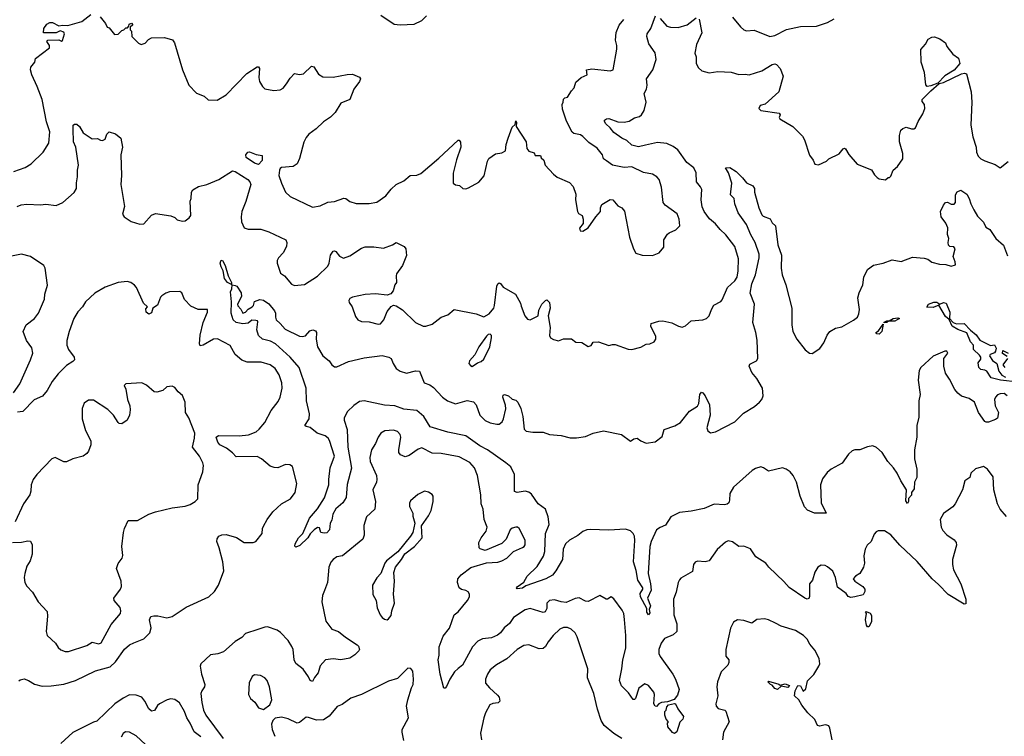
# Model space of a CAD drawing. Extents: x 2057697 to 2160550, y 827490 to 1016834.
# Tile 227 of 256: x 2081111 to 2088757, y 903402 to 908964. Entities that reach past the tile are written whole.
import ezdxf

# ---------------------------------------------------------------- set-up
doc = ezdxf.new("R2010")
doc.units = 0

msp = doc.modelspace()

# ---------------------------------------------------------------- linework, layer by layer
at = {"layer": '0CON20XD'}
for points in [[(2081065, 907786), (2081154.2, 907815.8), (2081200, 907845), (2081294.2, 907935.8), (2081336.7, 908005), (2081346, 908094), (2081320.2, 908170.2), (2081285, 908343.8), (2081246.9, 908445), (2081204.4, 908535), (2081194.5, 908575), (2081196.7, 908595), (2081228, 908635), (2081235, 908663.8), (2081342.5, 908745), (2081343.3, 908765), (2081322.5, 908795), (2081330, 908805), (2081415, 908806.7), (2081435, 908797.5), (2081445, 908802.5), (2081458, 908855), (2081455, 908866.7), (2081425, 908877.5), (2081395, 908862.5), (2081295, 908862.5), (2081300, 908895), (2081321.7, 908928.3), (2081345, 908941.4), (2081365, 908941.4), (2081415, 908916.2), (2081445, 908922.9), (2081485, 908918.8), (2081595, 908949.2), (2081665, 909003.8)], [(2081735, 908987.5), (2081777.5, 908935), (2081790, 908905), (2081805, 908900), (2081848.3, 908848.3), (2081877, 908853), (2081905, 908880), (2081920, 908885), (2081935, 908900), (2081948.3, 908901.7), (2081960, 908915), (2081961.7, 908928.3), (2081978.3, 908938.3), (2081990, 908925), (2081970, 908905), (2081970, 908885), (2081980, 908875), (2081982.5, 908835), (2082035, 908782.5), (2082055, 908772.5), (2082085, 908782.5), (2082110.7, 908809.3), (2082135, 908822.5), (2082235, 908826.2), (2082297.3, 908807.3), (2082313.9, 908783.9), (2082376.2, 908575), (2082423.8, 908455), (2082485, 908393.8), (2082545, 908370), (2082575, 908342.5), (2082645, 908340), (2082715, 908381.2), (2082875, 908546), (2082955, 908598.8), (2082965, 908597.5), (2082973.3, 908585), (2082967.5, 908515), (2082974.2, 908485), (2082996.7, 908445), (2083015, 908428.8), (2083085, 908415.8), (2083135, 908420), (2083158.3, 908431.7), (2083183.7, 908466.3), (2083210.7, 908509.3), (2083244.2, 908545.8), (2083285, 908538), (2083315, 908544), (2083376.1, 908603.9), (2083395, 908598.8), (2083431.7, 908541.7), (2083465, 908520), (2083545, 908517.8), (2083655, 908539.4), (2083695, 908540.6), (2083749.2, 908519.2), (2083758.8, 908505), (2083750.8, 908485), (2083705, 908426), (2083673.8, 908345), (2083603.8, 908315), (2083560, 908245), (2083525, 908208.8), (2083469.7, 908170.3), (2083413.4, 908116.6), (2083356, 908075), (2083335, 908050), (2083316.4, 908013.6), (2083285, 907886.7), (2083264.6, 907845.4), (2083235, 907825.7), (2083145, 907817.5), (2083135, 907808.8), (2083127.5, 907795), (2083122.5, 907755), (2083144.2, 907694.2), (2083176.4, 907626.4), (2083212.7, 907592.7), (2083385, 907510), (2083445, 907518.6), (2083505, 907548.8), (2083555, 907554), (2083628.3, 907578.3), (2083645, 907576.7), (2083674.1, 907554.1), (2083725, 907536.7), (2083825, 907538), (2083885, 907546.7), (2083954.2, 907595.8), (2083995, 907648.8), (2084035, 907686.2), (2084095, 907712.5), (2084143.3, 907755), (2084195, 907757.5), (2084225, 907770), (2084365, 907889.2), (2084515, 908030), (2084525, 908030), (2084533.6, 908013.6), (2084537.5, 907975), (2084503, 907877), (2084477.7, 907772.3), (2084477.5, 907695), (2084495, 907682.5), (2084527, 907677), (2084553, 907653), (2084575, 907652.5), (2084595, 907660), (2084677.7, 907702.3), (2084717.3, 907752.7), (2084744.4, 907865.6), (2084755, 907888), (2084805, 907924), (2084855, 907930), (2084883.6, 907946.4), (2084888, 907995), (2084904, 908045), (2084935, 908130), (2084958.3, 908151.7), (2084965, 908180), (2084970, 908165), (2084967.5, 908135), (2085043.8, 908015), (2085050, 907965), (2085064.1, 907944.1), (2085105, 907930), (2085115, 907910), (2085155, 907910), (2085161.7, 907891.7), (2085180, 907875), (2085192.5, 907835), (2085256.7, 907765), (2085285, 907741.2), (2085380.7, 907700.7), (2085408.3, 907668.3), (2085429.3, 907609.3), (2085427.5, 907565), (2085442.5, 907475), (2085450.7, 907460.7), (2085480, 907445), (2085486.7, 907416.7), (2085487, 907383), (2085457.5, 907345), (2085462.5, 907325), (2085485, 907322.5), (2085525, 907347.5), (2085586, 907434), (2085620, 907475), (2085620, 907505), (2085630.7, 907529.3), (2085695, 907567.5), (2085716.4, 907566.4), (2085755, 907520), (2085787.5, 907505), (2085807.7, 907477.7), (2085846, 907275), (2085876.7, 907185), (2085895, 907152.5), (2085945, 907136.7), (2086025, 907134), (2086075.8, 907154.2), (2086111.7, 907198.3), (2086113.3, 907255), (2086140.9, 907299.1), (2086155, 907310.8), (2086207.3, 907332.7), (2086236, 907365), (2086231.1, 907415), (2086216.8, 907456.8), (2086123.8, 907525), (2086108, 907545), (2086095.7, 907665), (2086075.8, 907725), (2086058.8, 907745), (2086025, 907765.6), (2085955, 907778.8), (2085865, 907822.5), (2085805, 907818), (2085715, 907836), (2085667.8, 907867.8), (2085643.8, 907885), (2085637.1, 907915), (2085595, 907966.4), (2085530.9, 908010.9), (2085485, 908058), (2085465, 908070), (2085415, 908080), (2085401.7, 908091.7), (2085356.1, 908176.1), (2085325, 908270), (2085323.8, 908305), (2085332.5, 908325), (2085333, 908347), (2085345, 908357.5), (2085365, 908362.5), (2085395, 908412.5), (2085417.5, 908435), (2085430.7, 908479.3), (2085470, 908515), (2085517.5, 908535), (2085512.5, 908575), (2085555, 908581.5), (2085695, 908568.2), (2085718.6, 908575), (2085748.2, 908735), (2085748.5, 908765), (2085738.8, 908805), (2085742.2, 908865), (2085767.2, 908922.8), (2085801.1, 908965)], [(2082500.8, 907669.2), (2082565, 907686.2), (2082656.8, 907723.2), (2082765, 907791.2), (2082785, 907786.2), (2082882.6, 907722.6), (2082899.1, 907705), (2082906.2, 907685), (2082867.3, 907552.7), (2082836.9, 907475), (2082831.1, 907435), (2082834.2, 907395), (2082855, 907347.5), (2082885, 907339.2), (2082985, 907337.1), (2083045, 907317.5), (2083176.7, 907255), (2083185.9, 907235.9), (2083183.8, 907205), (2083158, 907155), (2083121.2, 907115), (2083111.2, 907095), (2083110, 907075), (2083137.7, 906997.7), (2083168.8, 906975), (2083221.2, 906911.2), (2083245, 906901.2), (2083322.3, 906907.7), (2083425, 906974.3), (2083505, 907050), (2083515.4, 907074.6), (2083525, 907136.7), (2083545, 907167.5), (2083555, 907170), (2083565, 907164), (2083595, 907127.5), (2083625, 907113.8), (2083675, 907132), (2083765, 907190.8), (2083795, 907200.8), (2083861.7, 907201.7), (2083935, 907190), (2084005, 907216), (2084035, 907234), (2084095.8, 907205), (2084110, 907185), (2084113.8, 907135), (2084083.3, 907055), (2084038.3, 906991.7), (2084033.8, 906975), (2084037.5, 906925), (2084023.3, 906905), (2084010.7, 906859.3), (2083993, 906837), (2083965, 906826.7), (2083875, 906837.5), (2083795, 906832), (2083695, 906811.2), (2083675, 906800), (2083666.7, 906785), (2083669.3, 906769.3), (2083693.3, 906735), (2083719.3, 906659.3), (2083737.5, 906635), (2083765, 906621.2), (2083825, 906619.2), (2083895, 906602), (2083913.8, 906603.8), (2083940, 906635), (2083965, 906700), (2083995, 906736.7), (2084015, 906748.8), (2084035, 906743.3), (2084085, 906711.2), (2084185, 906613.8), (2084245, 906586), (2084265, 906586.2), (2084315, 906602), (2084384.5, 906655.5), (2084435, 906674.2), (2084485, 906715.6), (2084655, 906681.2), (2084715, 906657.5), (2084757.7, 906682.3), (2084792, 906725), (2084799.2, 906745), (2084816, 906895), (2084823.8, 906915), (2084835, 906922.5), (2084845, 906917.5), (2084865, 906888.8), (2084960, 906835), (2085001.2, 906765), (2085005, 906740), (2085033.8, 906665), (2085055, 906640), (2085075, 906633.8), (2085136.7, 906665), (2085141.2, 906708.8), (2085165.8, 906755), (2085195, 906783.8), (2085205, 906790), (2085225, 906770), (2085229.5, 906725), (2085214.2, 906665), (2085231.4, 906575), (2085224.1, 906514.1), (2085233.3, 906495), (2085255, 906482), (2085295, 906472), (2085334.1, 906485.9), (2085395, 906486.7), (2085430.5, 906460.5), (2085477.3, 906457.3), (2085525, 906427.5), (2085550, 906435), (2085565, 906460), (2085605, 906463.3), (2085685, 906436.2), (2085715, 906443.8), (2085735, 906442), (2085835, 906406.2), (2085865, 906403.3), (2085935, 906423.3), (2085975, 906446.7), (2086005, 906447.5), (2086037.5, 906465), (2086050, 906485), (2086050, 906505), (2086012, 906585), (2086015, 906606.7), (2086075, 906624.2), (2086105, 906625.8), (2086175, 906612), (2086225.7, 906585.7), (2086255, 906578), (2086281.7, 906588.3), (2086325, 906626), (2086415, 906633.8), (2086444.1, 906645.9), (2086464.1, 906665.9), (2086483.8, 906715), (2086500.5, 906749.5), (2086554.4, 906775.6), (2086565, 906788.8), (2086607.1, 906885), (2086665, 906938.1), (2086681.8, 906965), (2086690.9, 907015), (2086693, 907107), (2086663.2, 907203.2), (2086595, 907294.2), (2086549.4, 907335), (2086515, 907379.2), (2086467.4, 907417.4), (2086427.1, 907475), (2086411.9, 907511.9), (2086402.5, 907565), (2086407.5, 907645), (2086398.1, 907668.1), (2086366.3, 907706.3), (2086364.5, 907775), (2086344.7, 907814.7), (2086291.4, 907855), (2086222.8, 907952.8), (2086185, 907980.8), (2086135, 908002.5), (2086065, 908012.2), (2085970.9, 907989.1), (2085915, 907978.2), (2085865, 907990), (2085825, 908025.8), (2085786.2, 908045), (2085725, 908089.2), (2085697.5, 908125), (2085662.9, 908155), (2085651.2, 908175), (2085653.3, 908185), (2085667.5, 908195), (2085685, 908197.5), (2085755, 908171.9), (2085805, 908170), (2085845, 908175.8), (2085885, 908202.5), (2085925, 908214), (2085938.8, 908225), (2085960.5, 908259.5), (2085975.8, 908325), (2085959.1, 908390.9), (2085978, 908425), (2085984, 908455), (2085978.6, 908505), (2086028, 908575), (2086054, 908655), (2086045, 908707.5), (2085997.7, 908777.7), (2085980, 908835), (2085982.9, 908855), (2086012, 908895), (2086047, 908993)], [(2083915, 908998.8), (2084019.7, 908929.7), (2084065, 908924)], [(2084065, 908924), (2084175, 908930), (2084235, 908958.8), (2084271.2, 908995)], [(2086085, 908974.2), (2086135, 908914.5), (2086165, 908906.4), (2086224.4, 908904.4), (2086295, 908925.6), (2086365, 908977.5)], [(2086388.2, 908968.2), (2086407, 908863), (2086367.6, 908772.4), (2086354.3, 908705), (2086362.9, 908675), (2086365, 908623.3), (2086380.9, 908590.9), (2086408.3, 908568.3), (2086465, 908552), (2086532.7, 908562.7), (2086635.7, 908555.7), (2086695, 908540), (2086745, 908541.4), (2086775, 908535.8), (2086875, 908567.5), (2086955, 908617.5), (2086975, 908622), (2086986.9, 908616.9), (2087016.2, 908585), (2087040, 908525), (2087006.2, 908405), (2086900.7, 908309.3), (2086860.8, 908299.2), (2086850, 908275), (2086865, 908260), (2087008, 908238), (2087017.5, 908225), (2087007.5, 908205), (2087012.5, 908195), (2087114.1, 908134.1), (2087189.1, 908059.1), (2087205, 908032.5), (2087245, 907912.5), (2087272.5, 907875), (2087285, 907842.5), (2087315, 907838.8), (2087375, 907866.7), (2087395, 907883.3), (2087475, 907923.3), (2087505, 907962.5), (2087515, 907967.5), (2087523, 907963), (2087548.3, 907918.3), (2087615, 907843.3), (2087725, 907800), (2087749.3, 907759.3), (2087769.3, 907739.3), (2087785, 907730), (2087835, 907720), (2087855, 907740), (2087865, 907740), (2087875, 907750), (2087893.9, 907796.1), (2087926.4, 907823.6), (2087970, 907885), (2087968.8, 907925), (2087942, 908015), (2087943.9, 908066.1), (2087953.9, 908106.1), (2087969.3, 908120.7), (2087995, 908131.2), (2088035, 908116.7), (2088055, 908116.7), (2088067.5, 908125), (2088088.8, 908175), (2088125, 908232.5), (2088138.8, 908275), (2088136.2, 908305), (2088118.3, 908328.3), (2088118.8, 908345), (2088187.3, 908412.7), (2088252, 908468), (2088285, 908476.9), (2088424.4, 908544.4), (2088447.9, 908547.9), (2088462.8, 908542.8), (2088498.6, 908405), (2088505.7, 908325), (2088495.8, 908145), (2088512.5, 908055), (2088538, 907975), (2088540, 907935), (2088555, 907903.8), (2088575, 907884.2), (2088605, 907867.5), (2088685, 907841.2), (2088725, 907813.3), (2088785.9, 907864.1)], [(2086646, 908985), (2086707.9, 908907.9), (2086735, 908886), (2086755, 908878.8), (2086815, 908883.8), (2086935, 908834.2), (2086975, 908841.4), (2087065, 908888.9), (2087175, 908911.4), (2087297.3, 908912.7), (2087385, 908941.2), (2087435, 908971.2)], [(2088156.9, 908446.9), (2088147.8, 908457.8), (2088138.2, 908555), (2088110.4, 908635), (2088107.3, 908732.7), (2088144, 908775), (2088165, 908813.3), (2088192.7, 908827.3), (2088215, 908830), (2088256.8, 908816.8), (2088300, 908785), (2088310, 908755), (2088356.1, 908696.1), (2088401.2, 908665), (2088410.8, 908625), (2088367.4, 908572.6), (2088295, 908528.5), (2088239.7, 908470.3), (2088185, 908451.4), (2088156.9, 908446.9)], [(2081092.5, 907515), (2081122.7, 907527.3), (2081167, 907533), (2081273.9, 907526.1), (2081315, 907531.5), (2081395, 907521.9), (2081445.5, 907544.5), (2081535, 907623.3), (2081552, 907655), (2081551.2, 907698.8), (2081561.2, 907745), (2081559.2, 907795), (2081567.1, 907835), (2081546.7, 907975), (2081529.1, 908015), (2081525.7, 908114.3), (2081526.2, 908145), (2081535.9, 908154.1), (2081555, 908153.8), (2081576.2, 908135), (2081605, 908086.7), (2081675, 908040), (2081715, 908042.5), (2081738.3, 908028.3), (2081755, 908027.5), (2081775, 908037.5), (2081786.7, 908075), (2081806.4, 908093.6), (2081855, 908077.1), (2081896, 908045), (2081908.6, 907975), (2081895.6, 907914.4), (2081902.7, 907755), (2081897.8, 907685), (2081925.6, 907515), (2081910.6, 907455), (2081922, 907435), (2081977, 907397), (2082045, 907378), (2082075, 907378.8), (2082135, 907446.2), (2082165, 907460), (2082285, 907441.2), (2082315, 907428.8), (2082335, 907411.2), (2082375, 907400), (2082396.1, 907403.9), (2082427.5, 907425), (2082440, 907445), (2082436.2, 907555), (2082443.6, 907576.4), (2082444.2, 907625.8), (2082455, 907643.3), (2082500.8, 907669.2)], [(2082965, 907840), (2082935, 907850), (2082870, 907895), (2082867.5, 907915), (2082882.5, 907935), (2082895, 907937.5), (2082948.3, 907918.3), (2082995, 907910), (2082995, 907872.5), (2082965, 907840)], [(2086100.3, 905729.7), (2086115, 905784), (2086197.3, 905812.7), (2086241.7, 905838.3), (2086312.5, 905925), (2086374.4, 905965.6), (2086385.7, 905985), (2086392, 906055), (2086405, 906072.5), (2086415, 906068.8), (2086434, 906045), (2086468.1, 905975), (2086473.1, 905895), (2086446, 905795), (2086455, 905773.3), (2086475, 905756.2), (2086515, 905766), (2086665, 905843.6), (2086731.1, 905908.9), (2086817.3, 905962.7), (2086855.6, 905995), (2086872.9, 906015), (2086883.1, 906045), (2086879.4, 906105), (2086835, 906180), (2086795.7, 906225), (2086776, 906275), (2086780, 906290), (2086833, 906317), (2086844, 906335), (2086837.1, 906477.1), (2086828.1, 906535), (2086804.5, 906614.5), (2086817.3, 906755), (2086782.4, 906842.4), (2086796.8, 906915), (2086824.7, 906985), (2086852.7, 907115), (2086853.2, 907145), (2086821.5, 907235), (2086787.9, 907295), (2086754.4, 907375), (2086688.9, 907465), (2086664, 907535), (2086658.8, 907575), (2086630, 907605), (2086642, 907695), (2086616, 907776), (2086592.5, 907815), (2086625, 907816.2), (2086675.8, 907785.8), (2086725, 907738), (2086755, 907697.5), (2086805, 907674), (2086816.9, 907655), (2086815.7, 907625), (2086850.8, 907505), (2086875, 907450), (2086885, 907438.8), (2086937.9, 907417.9), (2086955, 907386.7), (2086978.8, 907365), (2086997.9, 907217.9), (2087027, 907137), (2087023.6, 907035), (2087030.9, 906985), (2087059.1, 906905), (2087105.7, 906725), (2087106.7, 906595), (2087114.6, 906545), (2087145, 906484), (2087211.3, 906401.3), (2087245, 906376.2), (2087265, 906373.8), (2087325, 906412.5), (2087356.2, 906455), (2087380.8, 906515), (2087401.2, 906545), (2087445, 906570), (2087495, 906580.8), (2087585, 906632.9), (2087616.2, 906655), (2087627.9, 906682.1), (2087632.5, 906715), (2087619.4, 906805), (2087630.5, 906845), (2087659.4, 906905), (2087665, 906966.7), (2087695.4, 907025), (2087741.3, 907058.7), (2087816.4, 907073.6), (2087885, 907099.2), (2087957, 907087), (2088045, 907120), (2088135, 907113.8), (2088162.5, 907105), (2088195, 907083.3), (2088253.6, 907066.4), (2088303.6, 907063.6), (2088345, 907051.2), (2088378.8, 907061.2), (2088376.2, 907085), (2088360, 907125), (2088376.1, 907186.1), (2088365, 907200), (2088335, 907203.3), (2088324.2, 907214.2), (2088320.8, 907235), (2088326.7, 907265), (2088316.1, 907296.1), (2088318.3, 907348.3), (2088303.3, 907385), (2088266.2, 907435), (2088262, 907475), (2088283.3, 907525), (2088300, 907545), (2088315, 907547.5), (2088343, 907533), (2088368.3, 907531.7), (2088377.5, 907545), (2088377.5, 907605), (2088390.7, 907629.3), (2088418.3, 907641.7), (2088465, 907611.2), (2088485, 907576.7), (2088495.8, 907535.8), (2088518.8, 907488.8), (2088549.7, 907439.7), (2088595, 907393.3), (2088613.3, 907355), (2088645, 907334.4), (2088690, 907265), (2088750.4, 907215), (2088782.1, 907132.1)], [(2081062.7, 906067.3), (2081111.7, 906138.3), (2081196.2, 906323.8), (2081212.9, 906375), (2081205, 906417.5), (2081164.4, 906474.4), (2081138, 906545), (2081161.9, 906595), (2081226.2, 906643.8), (2081257.7, 906685), (2081304.4, 906795), (2081305.5, 906835), (2081327.7, 906902.3), (2081309.1, 907035), (2081300, 907055), (2081194, 907125), (2081125.5, 907144.5), (2080995, 907118.2)], [(2082755, 906910), (2082723.8, 906923.8), (2082702.9, 906955), (2082691.4, 907015), (2082675.6, 907045), (2082668.6, 907075), (2082675, 907098.8), (2082685.8, 907095), (2082705.6, 907055), (2082730.6, 906975), (2082755.8, 906925), (2082755, 906910)], [(2081105, 903832.5), (2081115, 903841.2), (2081145, 903848), (2081180, 903835), (2081225.3, 903805.3), (2081285, 903790), (2081355, 903792.7), (2081455, 903806.6), (2081545, 903833.7), (2081700.7, 903909.2), (2081815, 903941.2), (2081855, 903978.9), (2081925, 904079.4), (2081965, 904112.2), (2081997.1, 904127.1), (2082075, 904159.4), (2082121.9, 904205), (2082131.5, 904245), (2082119.2, 904305), (2082129.5, 904330.5), (2082152.3, 904337.7), (2082185, 904338.1), (2082255, 904321.5), (2082295, 904332.5), (2082405, 904403.6), (2082581.2, 904485), (2082625, 904526), (2082655.8, 904575), (2082696, 904685), (2082688, 904755), (2082660, 904865), (2082640.8, 904915), (2082644, 904935), (2082657.5, 904955), (2082680, 904965), (2082715, 904968), (2082795, 904946), (2082855, 904907.1), (2082925, 904906.7), (2082945, 904913.3), (2082993.3, 904975), (2082995.8, 905015), (2083005, 905033.3), (2083032.5, 905085), (2083076.2, 905145), (2083144.4, 905205.6), (2083213.3, 905245), (2083251.2, 905295), (2083263.3, 905365), (2083230, 905495), (2083209.3, 905509.3), (2083175, 905511.2), (2083115, 905485.8), (2083087, 905487), (2083055, 905497.5), (2082988.6, 905555), (2082955, 905574.5), (2082791.2, 905571.2), (2082762.6, 905602.6), (2082717.9, 905637.9), (2082665, 905663.3), (2082650, 905685), (2082636.2, 905725), (2082655, 905735.7), (2082815, 905733.3), (2082887.1, 905742.9), (2082946.7, 905765), (2082972, 905785), (2083015, 905838.8), (2083065, 905931.2), (2083119.4, 906000.6), (2083134.2, 906035), (2083148.6, 906105), (2083147.5, 906145), (2083126.7, 906206.7), (2083095, 906257.1), (2083055, 906284.3), (2082986.9, 906306.9), (2082876.7, 906306.7), (2082835, 906322.5), (2082785.6, 906365), (2082745.6, 906435.6), (2082647, 906487), (2082615, 906483.3), (2082535, 906437.5), (2082512.1, 906432.1), (2082506.9, 906446.9), (2082512.1, 906515), (2082536.9, 906613.1), (2082570, 906695), (2082570, 906715), (2082495.9, 906714.1), (2082441.4, 906741.4), (2082391.7, 906791.7), (2082370, 906845), (2082355, 906854), (2082275, 906852), (2082245, 906842), (2082215, 906822), (2082205, 906810), (2082182.6, 906747.4), (2082146.1, 906723.9), (2082135, 906690), (2082115, 906679.2), (2082093.1, 906695), (2082091.4, 906718.6), (2082102.5, 906735), (2082073.3, 906763.3), (2082017.5, 906885), (2082004, 906904), (2081975, 906925.4), (2081945, 906930.8), (2081875.4, 906924.6), (2081775, 906888), (2081695, 906841.4), (2081621.2, 906775), (2081599.2, 906735), (2081564, 906696), (2081531.8, 906645), (2081496.7, 906543.3), (2081477.8, 906475), (2081477.9, 906437.9), (2081490, 906405), (2081533.8, 906345), (2081536.7, 906325), (2081525, 906310), (2081475, 906278.8), (2081411.2, 906215), (2081363.4, 906156.6), (2081325.8, 906085), (2081288, 906042), (2081225, 906013.3), (2081135, 905923.3), (2081095, 905916.7)], [(2088778.8, 906045), (2088755, 906062.5), (2088725, 906060.8), (2088705, 906052), (2088689.2, 906035), (2088681.4, 906015), (2088685, 905967.5), (2088710.8, 905915), (2088705, 905872.5), (2088689.5, 905860.5), (2088635, 905839.2), (2088615, 905839.2), (2088605, 905846), (2088556.9, 905915), (2088524.5, 905994.5), (2088485, 906024.3), (2088425, 906042.9), (2088395, 906064.2), (2088371.4, 906095), (2088331.2, 906175), (2088300.3, 906220.3), (2088286.7, 906275), (2088286.7, 906335), (2088317.5, 906375), (2088311.7, 906391.7), (2088295, 906392.5), (2088205, 906352.5), (2088107.5, 906265), (2088095, 906240), (2088086.7, 906165), (2088103.3, 906055), (2088093.3, 906005), (2088092.3, 905877.7), (2088078.6, 905815), (2088076.5, 905725), (2088059.2, 905625), (2088060.5, 905555), (2088077.1, 905475), (2088078.3, 905411.7), (2088060, 905375), (2088057.3, 905322.7), (2088036.7, 905295), (2088035, 905272.5), (2088013, 905247), (2088013.3, 905225), (2088005, 905210), (2087991.7, 905228.3), (2087997.5, 905315), (2087953.3, 905385), (2087924.4, 905445), (2087896.5, 905486.5), (2087851.1, 905535), (2087808, 905605), (2087765, 905644.2), (2087735, 905657.5), (2087695, 905649.2), (2087635, 905624.2), (2087595, 905626), (2087575, 905618.8), (2087547.2, 905592.8), (2087497.4, 905522.6), (2087411.2, 905475), (2087381.7, 905448.3), (2087345, 905401.2), (2087330.4, 905355), (2087335, 905213.8), (2087372.5, 905135), (2087283.1, 905133.1), (2087228, 905158), (2087205, 905183.3), (2087172.3, 905265), (2087143.1, 905375), (2087116.3, 905426.3), (2087092.9, 905455), (2087063.8, 905475), (2087035, 905484.4), (2086925, 905459.2), (2086886.6, 905486.6), (2086865, 905494.2), (2086825, 905481.4), (2086798.8, 905465), (2086653.8, 905335), (2086624.2, 905285.8), (2086623.8, 905235), (2086616.7, 905215), (2086605.7, 905204.3), (2086585, 905197.5), (2086505, 905203.5), (2086425, 905170), (2086325, 905148.6), (2086235, 905140), (2086168, 905105), (2086125, 905040), (2086085, 905023.1), (2086055, 905003.8), (2086015, 904914), (2086004, 904875), (2085991.8, 904665), (2086010, 904585), (2086014.4, 904535), (2085986.2, 904475), (2086010.6, 904415), (2086000, 904385), (2086005, 904360), (2085995, 904343.8), (2085981.4, 904365), (2085982, 904395), (2085931.1, 904485), (2085929.4, 904510.6), (2085951.2, 904545), (2085951.2, 904555), (2085912, 904615), (2085899.1, 904689.1), (2085877.9, 904755), (2085887.3, 904922.7), (2085884.7, 904955), (2085875.7, 904975.7), (2085855, 904995.5), (2085815, 905008.9), (2085685, 905000.8), (2085542.2, 905007.8), (2085515, 905005.4), (2085485, 904992.1), (2085445, 904960.8), (2085380.6, 904925), (2085349.5, 904895), (2085330.5, 904855), (2085325, 904773.3), (2085275, 904685.8), (2085248.3, 904651.7), (2085196.7, 904625), (2085040.5, 904569.5), (2085015, 904552), (2084975, 904547.5), (2084970, 904555), (2084975, 904562.5), (2085025, 904597.5), (2085052, 904645), (2085129.8, 904720.2), (2085179.6, 904800.4), (2085189.7, 904835), (2085195.3, 904974.7), (2085222.2, 905045), (2085214.1, 905104.1), (2085195.3, 905165.3), (2085137.9, 905205), (2085085, 905281.2), (2085065, 905296.2), (2085035, 905305.4), (2084975, 905293.1), (2084952.5, 905302.5), (2084954.5, 905435), (2084925, 905494.3), (2084885.7, 905525), (2084744.5, 905625), (2084685, 905656.9), (2084575, 905733.8), (2084435, 905763.3), (2084298.8, 905805), (2084248.8, 905885), (2084195, 905929.6), (2084095, 905940.3), (2084025, 905965.8), (2083945, 905973.2), (2083785, 906005.8), (2083750.4, 905999.6), (2083705, 905969.5), (2083657.1, 905922.9), (2083630.6, 905875), (2083631.1, 905855), (2083653.5, 905783.5), (2083660, 905645), (2083687.2, 905482.8), (2083653.7, 905356.3), (2083645.8, 905255), (2083620, 905215), (2083565, 905167.5), (2083544.1, 905125.9), (2083535, 905080), (2083522.5, 905055), (2083516.2, 905005), (2083495, 904980), (2083475, 904977.5), (2083450, 904985), (2083440, 905020), (2083425, 905022.5), (2083397.5, 905005), (2083367, 904973), (2083348, 904942), (2083287.5, 904882.5), (2083255, 904870), (2083246.7, 904876.7), (2083250.8, 904895), (2083277.4, 904942.6), (2083309.2, 904975), (2083361.2, 905095), (2083425, 905168), (2083477, 905253), (2083512.5, 905355), (2083511.1, 905395), (2083522.2, 905485), (2083556.7, 905575), (2083516.9, 905696.9), (2083506.1, 905716.1), (2083483.1, 905733.1), (2083420, 905755), (2083367.8, 905797.8), (2083335, 905806.2), (2083326.2, 905815), (2083358.8, 905865), (2083362.9, 905905), (2083338.2, 906005), (2083336.6, 906105), (2083280.6, 906265), (2083212.2, 906345), (2083098.1, 906448.1), (2083058.3, 906468.3), (2082997.5, 906485), (2082965, 906512.5), (2082953.9, 906556.1), (2082959.3, 906619.3), (2082956.7, 906626.7), (2082945, 906628.8), (2082915, 906630.8), (2082885, 906607.9), (2082845, 906602.9), (2082792, 906615), (2082767.7, 906635), (2082752.2, 906685), (2082755.5, 906775), (2082747.5, 906852.5), (2082759.2, 906875), (2082760, 906905), (2082785, 906901.2), (2082796.7, 906895), (2082830.6, 906845), (2082834.3, 906815), (2082803.1, 906755), (2082805, 906743.8), (2082828.3, 906718.3), (2082845, 906687.5), (2082865, 906693.3), (2082885, 906717.5), (2082916.7, 906735), (2082926.7, 906745), (2082933.9, 906776.1), (2082975, 906791.9), (2083005, 906786.7), (2083045, 906758.2), (2083089.2, 906705), (2083097.3, 906685), (2083096.5, 906655), (2083103.3, 906633.3), (2083135, 906605.8), (2083171.5, 906561.5), (2083285, 906508.6), (2083305.9, 906504.1), (2083330.5, 906509.5), (2083365, 906548), (2083386.4, 906556.4), (2083409.3, 906549.3), (2083415.8, 906535.8), (2083413.2, 906483.2), (2083424.6, 906424.6), (2083464.2, 906354.2), (2083514.4, 906315), (2083535.4, 906285.4), (2083555, 906270), (2083575, 906269.4), (2083665, 906310), (2083785, 906339.1), (2083925, 906357.9), (2083976.7, 906345), (2083995, 906333.8), (2084010.5, 906295), (2084035, 906257.5), (2084065, 906236.8), (2084115, 906221.5), (2084185, 906239.4), (2084215, 906236.2), (2084252.5, 906145), (2084295, 906129.6), (2084325, 906110.4), (2084395, 906033.1), (2084434, 906005), (2084495, 905983.6), (2084585, 906009.5), (2084635, 905998.1), (2084655.3, 905975.3), (2084683.3, 905895), (2084725, 905852.5), (2084765, 905835.4), (2084815.7, 905824.3), (2084835, 905825.8), (2084857.2, 905842.8), (2084868.9, 905865), (2084886.6, 905943.4), (2084883.3, 905973.3), (2084864, 906035), (2084865, 906050), (2084875, 906056.2), (2084907.5, 906045), (2084935, 906017.5), (2084965, 906010), (2084980, 905995), (2085002.5, 905945), (2085018.9, 905885), (2085027.5, 905785), (2085045, 905770), (2085095, 905762.5), (2085175, 905761.4), (2085225.8, 905744.2), (2085315, 905737.5), (2085385, 905719.4), (2085435, 905718.1), (2085505, 905729.2), (2085565, 905755.8), (2085645, 905773.8), (2085785, 905743.3), (2085855, 905693.8), (2085879.3, 905710.7), (2085905, 905716.7), (2085934.3, 905694.3), (2085975, 905676.2), (2086045, 905688), (2086100.3, 905729.7)], [(2088865, 906151.9), (2088727.5, 906165), (2088653.8, 906185), (2088621.2, 906235), (2088605, 906243.8), (2088575, 906247.8), (2088559.1, 906265), (2088555, 906300), (2088575, 906330), (2088573.3, 906345), (2088565, 906360), (2088517.5, 906405), (2088517.7, 906437.7), (2088493, 906463), (2088465, 906534), (2088395, 906560.5), (2088352.2, 906585), (2088328.3, 906638.3), (2088300.5, 906660.5), (2088249.3, 906749.3), (2088205, 906730), (2088153.9, 906733.9), (2088169.2, 906755), (2088209.1, 906770.9), (2088232.1, 906772.1), (2088255, 906756.2), (2088285, 906770), (2088304.5, 906764.5), (2088334.4, 906695), (2088330, 906645), (2088358.8, 906615), (2088385, 906603.5), (2088445, 906605.8), (2088493.7, 906553.7), (2088539.1, 906519.1), (2088566.2, 906476.2), (2088650, 906435), (2088679.3, 906439.3), (2088693.3, 906415), (2088689.5, 906390.5), (2088680.7, 906379.3), (2088646.7, 906365), (2088642, 906355), (2088665, 906320), (2088697.5, 906295), (2088715, 906236.7), (2088737.5, 906205), (2088765, 906188.8)], [(2087785, 906524.4), (2087766.4, 906526.4), (2087760, 906535), (2087779.8, 906550.2), (2087815, 906600), (2087806.4, 906543.6), (2087785, 906524.4)], [(2087825, 906610), (2087825, 906615.8), (2087845, 906625.7), (2087863.6, 906626.4), (2087894.6, 906645.4), (2087929.2, 906649.2), (2087942.5, 906645), (2087906.4, 906623.6), (2087856.2, 906623.8), (2087845, 906614.3), (2087825, 906610)], [(2084625, 906273.3), (2084665, 906300), (2084695, 906310), (2084715, 906330), (2084760.6, 906425), (2084775.8, 906495.8), (2084773.6, 906513.6), (2084765, 906522.5), (2084749.3, 906520.7), (2084735, 906507.5), (2084676.2, 906425), (2084645, 906362.5), (2084605, 906317.5), (2084600, 906295), (2084610.5, 906280.5), (2084625, 906273.3)], [(2088779.3, 906349.3), (2088742.7, 906372.7), (2088744.1, 906395.9), (2088787.5, 906375)], [(2088763.6, 906263.6), (2088747.5, 906285), (2088783.3, 906335)], [(2081055, 904906.7), (2081125, 904908), (2081175, 904920), (2081195, 904916.7), (2081207.3, 904887.3), (2081208.1, 904815), (2081192.5, 904765), (2081167.9, 904722.1), (2081151.4, 904665), (2081145.7, 904634.3), (2081151.1, 904595), (2081166.2, 904566.2), (2081209.5, 904519.5), (2081255, 904445.8), (2081325, 904370), (2081328.2, 904335), (2081316, 904216), (2081323.8, 904185), (2081390, 904125), (2081410.9, 904090.9), (2081431.8, 904071.8), (2081465, 904060), (2081490.8, 904060.8), (2081632.1, 904107.9), (2081675, 904132), (2081725, 904120.8), (2081743, 904127), (2081821.4, 904268.6), (2081894.4, 904355), (2081897.3, 904375), (2081890.9, 904400.9), (2081845.6, 904455), (2081841.4, 904475), (2081892.9, 904545), (2081901.1, 904565), (2081898.5, 904605), (2081864.2, 904705), (2081875, 904742.5), (2081906.7, 904785), (2081913.3, 904805), (2081903.3, 904875), (2081918, 904985), (2081924.2, 905015.8), (2081953.6, 905076.4), (2082025, 905076.7), (2082114.4, 905125.6), (2082165, 905144.2), (2082295, 905174.2), (2082395, 905188), (2082435, 905202), (2082475, 905223.3), (2082493.3, 905245), (2082496.2, 905355), (2082533.1, 905455), (2082538.5, 905505), (2082534.4, 905525), (2082507.8, 905575), (2082452.2, 905645), (2082469.5, 905715), (2082470, 905755), (2082425.7, 905875), (2082398.1, 905915), (2082395.8, 905995.8), (2082375, 906046.7), (2082341.2, 906075), (2082315, 906110), (2082295, 906120), (2082255, 906113.3), (2082222.5, 906085), (2082175, 906072), (2082155, 906076.2), (2082095, 906127.5), (2082060, 906145), (2081935, 906137.5), (2081922.5, 906125), (2081936.1, 906096.1), (2081947.3, 906017.3), (2081965.7, 905965.7), (2081969.4, 905935), (2081964.3, 905895), (2081945.5, 905854.5), (2081905, 905826.2), (2081885, 905830), (2081875, 905836.7), (2081839.2, 905895), (2081795, 905939.2), (2081685, 906010.8), (2081645, 906012), (2081613.2, 905986.8), (2081596, 905945), (2081597.5, 905865), (2081621.2, 905775), (2081664.3, 905695), (2081664.2, 905665), (2081646.2, 905615), (2081632.7, 905597.3), (2081603, 905577), (2081525, 905555.8), (2081475, 905531.2), (2081455, 905531.2), (2081386.1, 905566.1), (2081360, 905555), (2081244, 905435), (2081215.8, 905394.2), (2081201.2, 905355), (2081198.8, 905305), (2081190, 905275), (2081140.8, 905205), (2081075, 905067.5)], [(2085015, 904866.2), (2085028.8, 904875), (2085035, 904887.5), (2085037.5, 904925), (2084988.8, 905015), (2084977.5, 905025), (2084965, 905026), (2084935, 905018), (2084918.8, 905005), (2084888.3, 904931.7), (2084855, 904898), (2084726.1, 904843.9), (2084686.4, 904856.4), (2084680, 904865), (2084677, 904907), (2084695, 904943.3), (2084732.5, 904995), (2084740, 905025), (2084717.8, 905085), (2084710, 905165), (2084695.7, 905205.7), (2084692.2, 905275), (2084666.7, 905425), (2084642.5, 905485), (2084606.9, 905526.9), (2084525, 905572), (2084385, 905596.9), (2084315, 905599.4), (2084235, 905640.6), (2084205, 905630.5), (2084135, 905582.5), (2084105, 905572), (2084067.7, 905587.7), (2084056, 905605), (2084054.3, 905625), (2084071.5, 905725), (2084065.4, 905745.4), (2084045, 905767.5), (2084015, 905778.5), (2083947.4, 905772.6), (2083916.4, 905753.6), (2083895.8, 905725), (2083875, 905673.3), (2083842.9, 905625), (2083830, 905565), (2083832.2, 905535), (2083880.6, 905425), (2083885.6, 905395), (2083883.1, 905375), (2083852.2, 905315), (2083873.3, 905223.3), (2083870, 905165), (2083804.5, 905105), (2083783, 905037), (2083787.2, 904962.8), (2083775, 904932), (2083616.6, 904803.4), (2083574.5, 904795.5), (2083546, 904775), (2083527.4, 904752.6), (2083512.7, 904715), (2083501.1, 904595), (2083477.7, 904532.3), (2083462.7, 904495), (2083456.5, 904445), (2083488.1, 904295), (2083535, 904233.1), (2083588, 904215), (2083641.1, 904171.1), (2083731.7, 904111.7), (2083741.3, 904101.3), (2083749.2, 904075), (2083745.8, 904065), (2083714.6, 904035.4), (2083675, 904008.9), (2083605, 903994.4), (2083545, 904004.2), (2083484.6, 903995.4), (2083445, 903948), (2083428.5, 903895), (2083400.6, 903859.4), (2083385, 903828), (2083366.2, 903835), (2083354.6, 903864.6), (2083312.7, 903922.7), (2083255, 903966.2), (2083243.1, 903995), (2083233.8, 904075), (2083225, 904099.2), (2083195, 904145.6), (2083137.2, 904207.2), (2083110, 904225), (2083035, 904251.2), (2083015, 904250), (2082960.7, 904230.7), (2082865, 904200), (2082835, 904170), (2082785, 904138.5), (2082695, 904057.5), (2082649.1, 904040.9), (2082593.3, 904035), (2082516.8, 903963.2), (2082513.1, 903945), (2082522.3, 903885), (2082549.4, 903805), (2082545.6, 903785), (2082524.5, 903755), (2082518.2, 903735), (2082525.4, 903665), (2082539.6, 903605), (2082556.1, 903566.1), (2082691.2, 903385)], [(2088775, 905106.7), (2088724, 905165), (2088705, 905207.5), (2088674.2, 905315), (2088670, 905415), (2088625, 905476), (2088595, 905495.8), (2088532.6, 905477.4), (2088498, 905445), (2088489.2, 905410.8), (2088450, 905385), (2088431.9, 905315), (2088375.8, 905205), (2088356.2, 905183.8), (2088285, 905132), (2088257.5, 905085), (2088265.8, 905025.8), (2088279.7, 904999.7), (2088310, 904965), (2088367.1, 904927.1), (2088384, 904905), (2088386.2, 904885), (2088355.5, 904775), (2088354.6, 904734.6), (2088362.9, 904695), (2088419.1, 904585), (2088457.1, 904465), (2088458.8, 904431.2), (2088445, 904426.7), (2088322, 904502), (2088245, 904581.2), (2088196, 904625), (2088079.2, 904759.2), (2087945.8, 904885), (2087875, 904966.7), (2087827, 904997), (2087777, 904997), (2087760.7, 904989.3), (2087745, 904970), (2087722.5, 904915), (2087692.5, 904885), (2087677.5, 904855), (2087666.4, 904803.6), (2087670, 904745), (2087664, 904715), (2087634.5, 904665.5), (2087600, 904645), (2087582.5, 904625), (2087597, 904607), (2087657.5, 904565), (2087673.3, 904545), (2087673.8, 904525), (2087659.5, 904500.5), (2087595, 904483.3), (2087565, 904480), (2087545, 904487.5), (2087529.3, 904509.3), (2087460.3, 904560.3), (2087445.6, 904635.6), (2087425, 904683.3), (2087385, 904717.5), (2087365, 904726.7), (2087335, 904730), (2087307.5, 904715), (2087286.7, 904675), (2087266.7, 904615), (2087243.8, 904585), (2087244.1, 904485.9), (2087239.2, 904470.8), (2087225, 904466), (2087206.7, 904473.3), (2087085, 904556), (2087044.5, 904604.5), (2086928, 904715), (2086905, 904746), (2086826.2, 904795), (2086785, 904856.7), (2086735, 904877.5), (2086695, 904876.2), (2086645, 904912.5), (2086611.9, 904918.1), (2086590.6, 904909.4), (2086527.3, 904852.7), (2086465.8, 904764.2), (2086435, 904756), (2086375, 904762), (2086355.9, 904754.1), (2086344, 904735), (2086335, 904680), (2086245, 904628.8), (2086235, 904616.7), (2086224.3, 904595), (2086209.3, 904520.7), (2086186.9, 904465), (2086191.9, 904345), (2086214.5, 904275), (2086213.3, 904215), (2086185, 904188.5), (2086118.4, 904161.6), (2086093.5, 904125), (2086074.4, 904075), (2086073.3, 904045), (2086085, 904020), (2086183.8, 903885), (2086203.6, 903845), (2086232.5, 903765), (2086219.3, 903720.7), (2086193.2, 903686.8), (2086141.5, 903668.5), (2086095, 903664.4), (2086074, 903655), (2086055, 903633.3), (2086045, 903636.2), (2086034.6, 903655), (2086040.5, 903725), (2086035.6, 903745), (2085995, 903796), (2085965, 903808.8), (2085918.6, 903775), (2085894.2, 903695.8), (2085885, 903686.2), (2085875, 903686.2), (2085838.6, 903738.6), (2085783.4, 903793.4), (2085768.9, 903835), (2085786.9, 903925), (2085793.4, 903995), (2085818.4, 904085), (2085818.5, 904185), (2085808.8, 904308.8), (2085801.5, 904355), (2085790.5, 904380.5), (2085725, 904468), (2085705, 904483.8), (2085675, 904466.2), (2085665, 904466.2), (2085615, 904493.8), (2085525, 904448), (2085505, 904450.8), (2085455, 904475.8), (2085425, 904470.8), (2085355, 904440.5), (2085315.7, 904444.3), (2085265, 904461.1), (2085225, 904456.9), (2085204.6, 904435.4), (2085204.4, 904395), (2085192.1, 904367.9), (2085175, 904363.1), (2085076.1, 904393.9), (2085035.3, 904384.7), (2084945, 904324.4), (2084915, 904278.6), (2084874.3, 904245), (2084845.6, 904205), (2084822.7, 904187.3), (2084775, 904165.5), (2084705, 904158.6), (2084668.7, 904141.3), (2084626.9, 904095), (2084550, 903955), (2084515, 903927.8), (2084487.7, 903902.3), (2084451.4, 903845), (2084425, 903788.8), (2084415, 903776.7), (2084405, 903776.7), (2084375.5, 903885), (2084360.8, 903995), (2084367.9, 904032.1), (2084368.1, 904095), (2084399.7, 904180.3), (2084447.6, 904242.4), (2084484.4, 904345), (2084515, 904368.1), (2084589.4, 904455), (2084604.4, 904485), (2084604.3, 904505), (2084593.4, 904523.4), (2084575, 904534.3), (2084540.9, 904540.9), (2084523.3, 904555), (2084510, 904595), (2084513.8, 904625), (2084538.8, 904655), (2084615, 904711.8), (2084735, 904748.1), (2084825, 904754.4), (2084855, 904762.9), (2084894.3, 904785.7), (2084945, 904836.2), (2085015, 904866.2)], [(2083965, 904306.7), (2083975, 904312.5), (2083995, 904340), (2084000, 904375), (2084021.2, 904435), (2084014, 904505), (2084022.5, 904605), (2084016.1, 904673.9), (2084030, 904715), (2084076.2, 904775), (2084100.8, 904819.2), (2084177.5, 904875), (2084237, 904943), (2084230, 905035), (2084285.7, 905114.3), (2084305.8, 905155), (2084321.2, 905225), (2084322.5, 905265), (2084315, 905277.5), (2084285, 905296.7), (2084255, 905303.3), (2084202, 905278), (2084145, 905230), (2084137.6, 905212.4), (2084138.1, 905185), (2084164.2, 905135), (2084165, 905110), (2084180, 905055), (2084163.3, 904985), (2084146.7, 904955), (2084047, 904833), (2083960, 904765), (2083946.7, 904745), (2083916.7, 904665), (2083885, 904632.5), (2083851.2, 904575), (2083853.6, 904503.6), (2083880, 904455), (2083888.3, 904398.3), (2083910, 904345), (2083925, 904323.3), (2083945, 904310), (2083965, 904306.7)], [(2087420, 903375), (2087402.5, 903465), (2087393, 903483), (2087379.3, 903489.3), (2087365, 903491.2), (2087325, 903481.2), (2087306.7, 903486.7), (2087285, 903532.5), (2087230, 903585), (2087183.9, 903643.9), (2087160, 903685), (2087126.7, 903715), (2087132.5, 903755), (2087153.9, 903796.1), (2087173, 903793), (2087195, 903752.5), (2087215, 903770), (2087227.7, 903832.3), (2087278.8, 903881.2), (2087316.7, 903945), (2087323.3, 903965), (2087318.8, 904005), (2087285, 904070), (2087245.7, 904115.7), (2087225.8, 904155), (2087196.2, 904185), (2087135, 904222), (2087025, 904256.7), (2086979.2, 904279.2), (2086925, 904306.2), (2086895, 904313.3), (2086835, 904308.8), (2086795, 904281.2), (2086735, 904300.8), (2086685, 904306.2), (2086652.7, 904287.3), (2086629.5, 904240.5), (2086593.8, 904075), (2086593.8, 904025), (2086616.7, 903995), (2086618.8, 903975), (2086608.8, 903955), (2086557.9, 903902.1), (2086529.2, 903825), (2086524.3, 903785), (2086531.2, 903715), (2086516.2, 903655), (2086518.8, 903635), (2086535, 903618.8), (2086585.8, 903605.8), (2086595, 903597.5), (2086620, 903515), (2086577.5, 903435), (2086567.5, 903375)], [(2087705, 904252.5), (2087695, 904252.5), (2087687.5, 904265), (2087678.8, 904305), (2087687.5, 904355), (2087680, 904365), (2087685, 904370), (2087715, 904356.7), (2087725, 904340), (2087725, 904290), (2087705, 904252.5)], [(2085786, 903385), (2085724.2, 903424.2), (2085649.2, 903485), (2085625.6, 903525), (2085597.7, 903612.3), (2085569.2, 903735), (2085521.2, 903855), (2085523.3, 903925), (2085438.8, 904175), (2085424.1, 904204.1), (2085394.3, 904234.3), (2085365.5, 904245.5), (2085335, 904245.6), (2085305, 904232.5), (2085252.9, 904185), (2085214.4, 904135), (2085195, 904098), (2085175, 904082.5), (2085145, 904080.6), (2085065, 904110.9), (2085025, 904105.6), (2084975.4, 904074.6), (2084895, 904004.2), (2084813, 903957), (2084763.3, 903916.7), (2084742.9, 903885), (2084728.8, 903845), (2084728.8, 903815), (2084758.8, 903778.8), (2084822.3, 903722.3), (2084833.8, 903705), (2084838.8, 903675), (2084827.7, 903662.3), (2084784.3, 903655.7), (2084761.2, 903645), (2084728, 903585), (2084715.8, 903545), (2084690, 903425), (2084698.1, 903375)], [(2084095, 903368.8), (2084080, 903435), (2084081.1, 903455), (2084131.4, 903545), (2084115.6, 903635.6), (2084126.4, 903683.6), (2084153, 903777), (2084167.5, 903805), (2084170, 903845), (2084165, 903907.5), (2084148.3, 903928.3), (2084125, 903930), (2084045, 903850), (2083975, 903828.6), (2083765, 903726.9), (2083682.1, 903697.9), (2083615, 903648.8), (2083575.8, 903634.2), (2083515, 903557.1), (2083469.3, 903530.7), (2083417, 903527), (2083355, 903548.9), (2083335, 903549.4), (2083285, 903510), (2083265, 903504.4), (2083195, 903536.2), (2083145, 903551.2), (2083095, 903542.5), (2083077.5, 903525), (2083067.5, 903495), (2083071.2, 903455), (2083091.7, 903401.7)], [(2083005, 903610), (2083052.5, 903645), (2083068, 903685), (2083052, 903785), (2083033.3, 903835), (2083015.8, 903855.8), (2082980, 903875), (2082935, 903880), (2082916.7, 903865), (2082894.2, 903815.8), (2082886.7, 903725), (2082903.3, 903695), (2082935.9, 903665.9), (2082965, 903622.5), (2083005, 903610)], [(2086995, 903763.8), (2086975, 903772.5), (2086955, 903800), (2086940, 903805), (2086920, 903825), (2086925, 903830), (2087007, 903807), (2087015, 903800), (2087055, 903810), (2087090, 903795), (2087075, 903780), (2087025, 903790), (2086995, 903763.8)], [(2082517.3, 903397.3), (2082465, 903436.7), (2082434.7, 903505), (2082409.1, 903545), (2082392.1, 903595), (2082352.2, 903662.2), (2082315, 903687.3), (2082285, 903693.2), (2082255.7, 903685), (2082196.7, 903655), (2082180.4, 903639.6), (2082158.5, 903601.5), (2082135, 903596.9), (2082115, 903614.3), (2082083.8, 903675), (2082058.5, 903705), (2082015, 903722.2), (2081965, 903723.3), (2081915, 903698.9), (2081850, 903655), (2081710.9, 903519.1), (2081685, 903511.4), (2081525, 903431.4), (2081430.8, 903345)], [(2086195, 903422.5), (2086180.7, 903430.7), (2086143.3, 903475), (2086142.5, 903505), (2086150, 903515), (2086130, 903535), (2086120, 903565), (2086120, 903595), (2086130, 903605), (2086135, 903630), (2086150, 903645), (2086195, 903657.5), (2086203, 903653), (2086221.2, 903615), (2086266, 903555), (2086261.2, 903535), (2086237.5, 903512.5), (2086213.6, 903436.4), (2086195, 903422.5)], [(2082087.2, 903337.2), (2082015.5, 903405.5), (2081965, 903433.8), (2081934.1, 903435.9), (2081915, 903423.3), (2081898.6, 903395)]]:
    msp.add_lwpolyline(points, dxfattribs=at)

doc.saveas('drawing.dxf')
